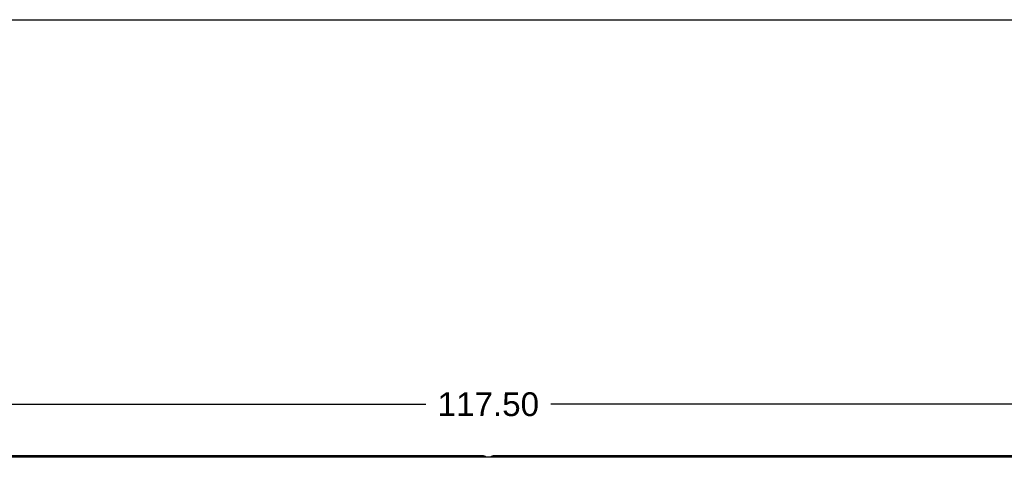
# Model space of a CAD drawing. Header units: inches. Extents: x 0 to 224, y 0 to 145.
# Tile 72 of 92: x 75 to 116, y 127 to 145. Entities that reach past the tile are written whole.
import ezdxf

# ---------------------------------------------------------------- set-up
doc = ezdxf.new("R2010")
doc.units = ezdxf.units.IN
doc.header["$LTSCALE"] = 12.302632
doc.header["$MEASUREMENT"] = 0
doc.layers.get('0').update_dxf_attribs({"linetype": 'CONTINUOUS'})
doc.layers.add('DIMENSIONS', color=7, linetype='CONTINUOUS')
doc.styles.get("Standard").update_dxf_attribs({"font": 'arial.ttf'})
doc.dimstyles.new('DIMSTYLE_1', dxfattribs={"dimtxt": 0.986842, "dimasz": 1.315789, "dimexe": 0.09, "dimexo": 0.07, "dimgap": 0.0375, "dimtad": 0, "dimtih": 1, "dimtoh": 1, "dimzin": 4, "dimdsep": 46, "dimtxsty": 'Standard', "dimblk": '_FILLED', "dimblk1": '_FILLED', "dimblk2": '_FILLED', "dimcen": 0.09, "dimadec": 3, "dimazin": 1, "dimtfac": 1, "dimtdec": 3, "dimtofl": 0, "dimtmove": 0, "dimatfit": 3, "dimldrblk": '_FILLED', "dimfxl": 0, "dimtolj": 1, "dimtzin": 4, "dimarcsym": 0})

# ---------------------------------------------------------------- blocks, each defined once
blk = doc.blocks.new('_FILLED')
at = {"color": 0, "linetype": 'ByBlock'}
blk.add_solid([(0, 0), (-1, 0.2), (-1, -0.2)], dxfattribs=at)
blk = doc.blocks.new('*D1')
at = {"layer": 'DIMENSIONS', "color": 2, "linetype": 'Continuous'}
for p, q in [((35.644, 127.536), (35.644, 129.944)), ((153.144, 127.536), (153.144, 129.944)), ((35.644, 128.76), (91.793, 128.76)), ((153.144, 128.76), (96.995, 128.76))]:
    blk.add_line(p, q, dxfattribs=at)
at = {"layer": 'DIMENSIONS', "color": 2, "linetype": 'Continuous', "xscale": 1.3157894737, "yscale": 1.3157894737, "zscale": 1.3157894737, "rotation": 180}
blk.add_blockref('_FILLED', (35.644, 128.76), dxfattribs=at)
at = {"layer": 'DIMENSIONS', "color": 2, "linetype": 'Continuous', "xscale": 1.3157894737, "yscale": 1.3157894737, "zscale": 1.3157894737}
blk.add_blockref('_FILLED', (153.144, 128.76), dxfattribs=at)
at = {"layer": 'DIMENSIONS', "color": 2, "linetype": 'Continuous', "insert": (94.394, 129.253), "char_height": 0.9868, "width": 4.21517, "attachment_point": 2, "line_spacing_factor": 0.9}
blk.add_mtext('117.50', dxfattribs=at)

msp = doc.modelspace()

# ---------------------------------------------------------------- linework, layer by layer
at = {"color": 7, "linetype": 'Continuous'}
for p, q in [((0, 144.737), (223.684, 144.737)), ((152.956, 126.552), (35.831, 126.552)), ((94.144, 126.615), (52.894, 126.615)), ((135.894, 126.615), (94.644, 126.615))]:
    msp.add_line(p, q, dxfattribs=at)
for centre, start, end in [((94.144, 126.365), 48.596, 90), ((94.644, 126.365), 90, 131.404)]:
    msp.add_arc(centre, 0.25, start, end, dxfattribs=at)

# ---------------------------------------------------------------- dimensions: what is measured, and where the dimension line sits
at = {"layer": 'DIMENSIONS', "color": 2, "linetype": 'Continuous'}
dim = msp.add_linear_dim(base=(153.144, 128.76), p1=(35.644, 127.466), p2=(153.144, 127.466), dimstyle='DIMSTYLE_1', dxfattribs=at)
dim.commit()
dim.dimension.update_dxf_attribs({"geometry": '*D1', "text_midpoint": (94.435, 128.754), "dimtype": 160})

doc.saveas('drawing.dxf')
